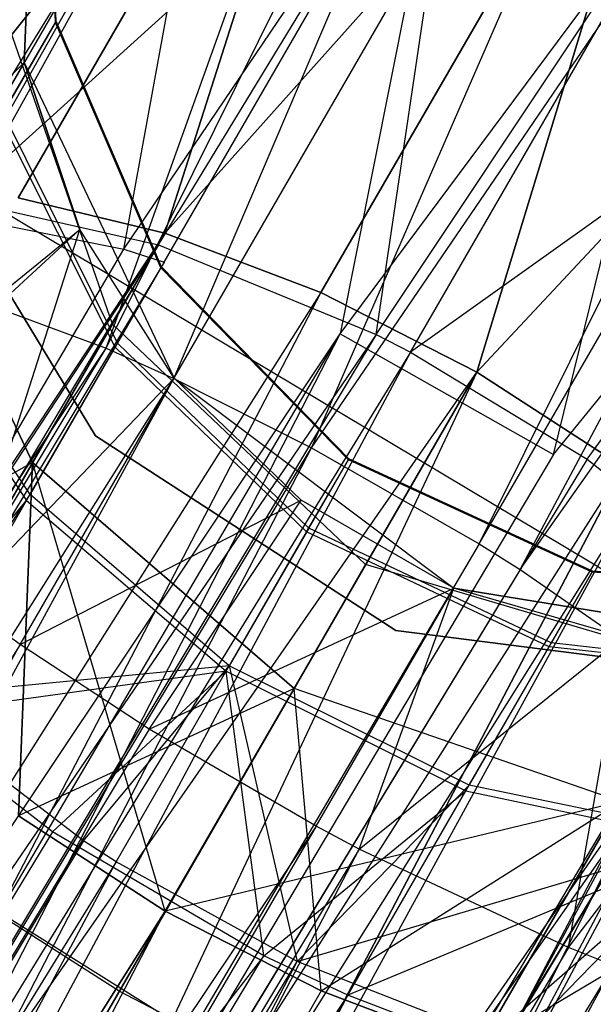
# Model space of a CAD drawing. Extents: x 0.3 to 7.1, y -3.38 to 3.38.
# Tile 84 of 256: x 2.85 to 2.93, y -1.45 to -1.31. Entities that reach past the tile are written whole.
import ezdxf

# ---------------------------------------------------------------- set-up
doc = ezdxf.new("R2010")
doc.units = 0
doc.header["$LTSCALE"] = 2.54
doc.layers.get('0').update_dxf_attribs({"linetype": 'CONTINUOUS'})

# ---------------------------------------------------------------- blocks, each defined once
blk = doc.blocks.new('SINGLES_AVVSTL_STL')
at = {"color": 0}
for p, q in [((2.85952, -1.35823, 61.3357), (2.93823, -1.1994, 61.34243)), ((2.85952, -1.35823, 61.3357), (2.93823, -1.1994, 61.34243)), ((2.86876, -1.36239, 61.33123), (2.93823, -1.1994, 61.34243)), ((2.86876, -1.36239, 61.33123), (2.93823, -1.1994, 61.34243)), ((2.86876, -1.36239, 61.33123), (2.96232, -1.20037, 61.33122)), ((2.86876, -1.36239, 61.33123), (2.96232, -1.20037, 61.33122)), ((2.88762, -1.37184, 61.32577), (2.96232, -1.20037, 61.33122)), ((2.88762, -1.37184, 61.32577), (2.96232, -1.20037, 61.33122)), ((2.91461, -1.20422, 61.35841), (2.83156, -1.34804, 61.35842)), ((2.91461, -1.20422, 61.35841), (2.83156, -1.34804, 61.35842)), ((2.83457, -1.34892, 61.35514), (2.91461, -1.20422, 61.35841)), ((2.83457, -1.34892, 61.35514), (2.91461, -1.20422, 61.35841)), ((2.85952, -1.35823, 61.3357), (2.91461, -1.20422, 61.35841)), ((2.85952, -1.35823, 61.3357), (2.91461, -1.20422, 61.35841)), ((2.88762, -1.37184, 61.32577), (2.99628, -1.21247, 61.32472)), ((2.88762, -1.37184, 61.32577), (2.99628, -1.21247, 61.32472)), ((2.91058, -1.38502, 61.32545), (2.99628, -1.21247, 61.32472)), ((2.91058, -1.38502, 61.32545), (2.99628, -1.21247, 61.32472)), ((2.91058, -1.38502, 61.32545), (3.00635, -1.21913, 61.32545)), ((2.91058, -1.38502, 61.32545), (3.00635, -1.21913, 61.32545)), ((2.91618, -1.38852, 61.32648), (3.00635, -1.21913, 61.32545)), ((2.91618, -1.38852, 61.32648), (3.00635, -1.21913, 61.32545)), ((2.91618, -1.38852, 61.32648), (3.02374, -1.23583, 61.33122)), ((2.91618, -1.38852, 61.32648), (3.02374, -1.23583, 61.33122)), ((2.89588, -1.25374, 20.17199), (2.82977, -1.33628, 20.11213)), ((2.89588, -1.25374, 20.17199), (2.82977, -1.33628, 20.11213)), ((2.82977, -1.33628, 20.57673), (2.89588, -1.25374, 20.51688)), ((2.82977, -1.33628, 20.57673), (2.89588, -1.25374, 20.51688)), ((2.89588, -1.25374, 20.17199), (2.84746, -1.33761, 20.09581)), ((2.89588, -1.25374, 20.17199), (2.84746, -1.33761, 20.09581)), ((2.84746, -1.33761, 20.59306), (2.89588, -1.25374, 20.51688)), ((2.84746, -1.33761, 20.59306), (2.89588, -1.25374, 20.51688)), ((2.89588, -1.25374, 20.17199), (2.86756, -1.34248, 20.08342)), ((2.89588, -1.25374, 20.17199), (2.86756, -1.34248, 20.08342)), ((2.86756, -1.34248, 20.60545), (2.89588, -1.25374, 20.51688)), ((2.86756, -1.34248, 20.60545), (2.89588, -1.25374, 20.51688)), ((2.94124, -1.25993, 20.15803), (2.86756, -1.34248, 20.08342)), ((2.94124, -1.25993, 20.15803), (2.86756, -1.34248, 20.08342)), ((2.86756, -1.34248, 20.60545), (2.94124, -1.25993, 20.53083)), ((2.86756, -1.34248, 20.60545), (2.94124, -1.25993, 20.53083)), ((2.94124, -1.25993, 20.15803), (2.8889, -1.35059, 20.07569)), ((2.94124, -1.25993, 20.15803), (2.8889, -1.35059, 20.07569)), ((2.8889, -1.35059, 20.61318), (2.94124, -1.25993, 20.53083)), ((2.8889, -1.35059, 20.61318), (2.94124, -1.25993, 20.53083)), ((2.94124, -1.25993, 20.15803), (2.91025, -1.36148, 20.07306)), ((2.94124, -1.25993, 20.15803), (2.91025, -1.36148, 20.07306)), ((2.91025, -1.36148, 20.61581), (2.94124, -1.25993, 20.53083)), ((2.91025, -1.36148, 20.61581), (2.94124, -1.25993, 20.53083)), ((2.85022, -1.27125, 61.75081), (2.8483, -1.31908, 61.75081)), ((2.8483, -1.31908, 61.49103), (2.85022, -1.27125, 61.44865)), ((2.85022, -1.27125, 61.75081), (2.8483, -1.31908, 61.75081)), ((2.8483, -1.31908, 61.49103), (2.85022, -1.27125, 61.44865)), ((2.8394, -1.3379, 54.47771), (2.87574, -1.27345, 54.52513)), ((2.8394, -1.3379, 54.47771), (2.87574, -1.27345, 54.52513)), ((2.83525, -1.3393, 54.97045), (2.8746, -1.27542, 54.92718)), ((2.83525, -1.3393, 54.97045), (2.8746, -1.27542, 54.92718)), ((2.90848, -1.27539, 54.50856), (2.8394, -1.3379, 54.47771)), ((2.90848, -1.27539, 54.50856), (2.8394, -1.3379, 54.47771)), ((2.86192, -1.34466, 54.99012), (2.8746, -1.27542, 54.92718)), ((2.86192, -1.34466, 54.99012), (2.8746, -1.27542, 54.92718)), ((2.86668, -1.34406, 54.45911), (2.90848, -1.27539, 54.50856)), ((2.86668, -1.34406, 54.45911), (2.90848, -1.27539, 54.50856)), ((2.89645, -1.35635, 54.44963), (2.90848, -1.27539, 54.50856)), ((2.89645, -1.35635, 54.44963), (2.90848, -1.27539, 54.50856)), ((2.85256, -1.3136, 54.7455), (2.85124, -1.27719, 54.75029)), ((2.85256, -1.3136, 54.7455), (2.85124, -1.27719, 54.75029)), ((2.85265, -1.31344, 54.70604), (2.85135, -1.27699, 54.70154)), ((2.85265, -1.31344, 54.70604), (2.85135, -1.27699, 54.70154)), ((2.86192, -1.34466, 54.99012), (2.90725, -1.27752, 54.94391)), ((2.86192, -1.34466, 54.99012), (2.90725, -1.27752, 54.94391)), ((2.86747, -1.34643, 54.99293), (2.90725, -1.27752, 54.94391)), ((2.86747, -1.34643, 54.99293), (2.90725, -1.27752, 54.94391)), ((2.90725, -1.27752, 54.94391), (2.89153, -1.35625, 55.00088)), ((2.90725, -1.27752, 54.94391), (2.89153, -1.35625, 55.00088)), ((2.9827, -1.28386, 20.15803), (2.91025, -1.36148, 20.07306)), ((2.9827, -1.28386, 20.15803), (2.91025, -1.36148, 20.07306)), ((2.91025, -1.36148, 20.61581), (2.9827, -1.28386, 20.53083)), ((2.91025, -1.36148, 20.61581), (2.9827, -1.28386, 20.53083)), ((2.89645, -1.35635, 54.44963), (2.94243, -1.28728, 54.50104)), ((2.89645, -1.35635, 54.44963), (2.94243, -1.28728, 54.50104)), ((2.90116, -1.35877, 54.44905), (2.94243, -1.28728, 54.50104)), ((2.90116, -1.35877, 54.44905), (2.94243, -1.28728, 54.50104)), ((2.89153, -1.35625, 55.00088), (2.94116, -1.28949, 54.95151)), ((2.89153, -1.35625, 55.00088), (2.94116, -1.28949, 54.95151)), ((2.92074, -1.37279, 55.00151), (2.94116, -1.28949, 54.95151)), ((2.92074, -1.37279, 55.00151), (2.94116, -1.28949, 54.95151)), ((2.973, -1.30753, 54.50357), (2.90116, -1.35877, 54.44905)), ((2.973, -1.30753, 54.50357), (2.90116, -1.35877, 54.44905)), ((2.92536, -1.37341, 54.45034), (2.973, -1.30753, 54.50357)), ((2.92536, -1.37341, 54.45034), (2.973, -1.30753, 54.50357)), ((2.86036, -1.35494, 20.31945), (2.8448, -1.31024, 20.31234)), ((2.86036, -1.35494, 20.36942), (2.8448, -1.31024, 20.37653)), ((2.86036, -1.35494, 20.31945), (2.8448, -1.31024, 20.31234)), ((2.86036, -1.35494, 20.36942), (2.8448, -1.31024, 20.37653)), ((2.92074, -1.37279, 55.00151), (2.97174, -1.30971, 54.94895)), ((2.92074, -1.37279, 55.00151), (2.97174, -1.30971, 54.94895)), ((2.84502, -1.32665, 54.78948), (2.85256, -1.3136, 54.7455)), ((2.84502, -1.32665, 54.78948), (2.85256, -1.3136, 54.7455)), ((2.85265, -1.31344, 54.70604), (2.84541, -1.32598, 54.66225)), ((2.85265, -1.31344, 54.70604), (2.84541, -1.32598, 54.66225)), ((2.85256, -1.3136, 54.7455), (2.85265, -1.31344, 54.70604)), ((2.85256, -1.3136, 54.7455), (2.85265, -1.31344, 54.70604)), ((2.86701, -1.34722, 54.7421), (2.85256, -1.3136, 54.7455)), ((2.86701, -1.34722, 54.7421), (2.85256, -1.3136, 54.7455)), ((2.86709, -1.34708, 54.70923), (2.85265, -1.31344, 54.70604)), ((2.86709, -1.34708, 54.70923), (2.85265, -1.31344, 54.70604)), ((2.80552, -1.361, 61.46633), (2.8483, -1.31908, 61.49103)), ((2.80552, -1.361, 61.46633), (2.8483, -1.31908, 61.49103)), ((2.81668, -1.37382, 61.49102), (2.8483, -1.31908, 61.49103)), ((2.81668, -1.37382, 61.49102), (2.8483, -1.31908, 61.49103)), ((2.8483, -1.31908, 61.75081), (2.86882, -1.36232, 61.75081)), ((2.85593, -1.34195, 61.50702), (2.8483, -1.31908, 61.49103)), ((2.8483, -1.31908, 61.75081), (2.86882, -1.36232, 61.75081)), ((2.8483, -1.31908, 61.75081), (2.85593, -1.34195, 61.50702)), ((2.8483, -1.31908, 61.75081), (2.85593, -1.34195, 61.50702)), ((2.8483, -1.31908, 61.75081), (2.8483, -1.31908, 61.49103)), ((2.85593, -1.34195, 61.50702), (2.8483, -1.31908, 61.49103)), ((2.8483, -1.31908, 61.75081), (2.8483, -1.31908, 61.49103)), ((2.82154, -1.3252, 5.1494), (2.94385, -1.39828, 5.1494)), ((2.82154, -1.3252, 5.1494), (2.94385, -1.39828, 5.1494)), ((2.86074, -1.35808, 54.77874), (2.84502, -1.32665, 54.78948)), ((2.86074, -1.35808, 54.77874), (2.84502, -1.32665, 54.78948)), ((2.86106, -1.35753, 54.67275), (2.84541, -1.32598, 54.66225)), ((2.86106, -1.35753, 54.67275), (2.84541, -1.32598, 54.66225)), ((2.85807, -1.37022, 61.72336), (2.83264, -1.32839, 61.72336)), ((2.83264, -1.32839, 61.52336), (2.85807, -1.37022, 61.52336)), ((2.83264, -1.32839, 61.52336), (2.85807, -1.37022, 61.52336)), ((2.85807, -1.37022, 61.72336), (2.83264, -1.32839, 61.72336)), ((2.84945, -1.37385, 20.27451), (2.83078, -1.33453, 20.25459)), ((2.83078, -1.33453, 20.43428), (2.84945, -1.37385, 20.41436)), ((2.84945, -1.37385, 20.27451), (2.83078, -1.33453, 20.25459)), ((2.83078, -1.33453, 20.43428), (2.84945, -1.37385, 20.41436)), ((2.8394, -1.3379, 54.47771), (2.86668, -1.34406, 54.45911)), ((2.8394, -1.3379, 54.47771), (2.86668, -1.34406, 54.45911)), ((2.86756, -1.34248, 20.08342), (2.84746, -1.33761, 20.09581)), ((2.84746, -1.33761, 20.59306), (2.86756, -1.34248, 20.60545)), ((2.86756, -1.34248, 20.08342), (2.84746, -1.33761, 20.09581)), ((2.84746, -1.33761, 20.59306), (2.86756, -1.34248, 20.60545)), ((2.83525, -1.3393, 54.97045), (2.86192, -1.34466, 54.99012)), ((2.83525, -1.3393, 54.97045), (2.86192, -1.34466, 54.99012)), ((2.86756, -1.34248, 20.60545), (2.55333, -1.81509, 20.91834)), ((2.86756, -1.34248, 20.60545), (2.55333, -1.81509, 20.91834)), ((2.86756, -1.34248, 20.08342), (2.59417, -1.816, 19.74558)), ((2.86756, -1.34248, 20.08342), (2.59417, -1.816, 19.74558)), ((2.86756, -1.34248, 20.60545), (2.59417, -1.816, 20.94329)), ((2.86756, -1.34248, 20.60545), (2.59417, -1.816, 20.94329)), ((2.81668, -1.37382, 61.49102), (2.85593, -1.34195, 61.50702)), ((2.81668, -1.37382, 61.49102), (2.85593, -1.34195, 61.50702)), ((2.81893, -1.37597, 61.49429), (2.85593, -1.34195, 61.50702)), ((2.81893, -1.37597, 61.49429), (2.85593, -1.34195, 61.50702)), ((2.83952, -1.39289, 61.51375), (2.85593, -1.34195, 61.50702)), ((2.83952, -1.39289, 61.51375), (2.85593, -1.34195, 61.50702)), ((2.86882, -1.36232, 61.51823), (2.85593, -1.34195, 61.50702)), ((2.86882, -1.36232, 61.75081), (2.85593, -1.34195, 61.50702)), ((2.86882, -1.36232, 61.51823), (2.85593, -1.34195, 61.50702)), ((2.86882, -1.36232, 61.75081), (2.85593, -1.34195, 61.50702)), ((2.8889, -1.35059, 20.07569), (2.86756, -1.34248, 20.08342)), ((2.86756, -1.34248, 20.60545), (2.8889, -1.35059, 20.61318)), ((2.8889, -1.35059, 20.07569), (2.86756, -1.34248, 20.08342)), ((2.86756, -1.34248, 20.60545), (2.8889, -1.35059, 20.61318)), ((2.86668, -1.34406, 54.45911), (2.56992, -1.79481, 54.16001)), ((2.86668, -1.34406, 54.45911), (2.56992, -1.79481, 54.16001)), ((2.86668, -1.34406, 54.45911), (2.597, -1.79532, 54.14302)), ((2.86668, -1.34406, 54.45911), (2.597, -1.79532, 54.14302)), ((2.86668, -1.34406, 54.45911), (2.89645, -1.35635, 54.44963)), ((2.86668, -1.34406, 54.45911), (2.89645, -1.35635, 54.44963)), ((2.58579, -1.81473, 55.32462), (2.86192, -1.34466, 54.99012)), ((2.58579, -1.81473, 55.32462), (2.86192, -1.34466, 54.99012)), ((2.86192, -1.34466, 54.99012), (2.86747, -1.34643, 54.99293)), ((2.86192, -1.34466, 54.99012), (2.86747, -1.34643, 54.99293)), ((2.86747, -1.34643, 54.99293), (2.58579, -1.81473, 55.32462)), ((2.86747, -1.34643, 54.99293), (2.58579, -1.81473, 55.32462)), ((2.86074, -1.35808, 54.77874), (2.86701, -1.34722, 54.7421)), ((2.86074, -1.35808, 54.77874), (2.86701, -1.34722, 54.7421)), ((2.86709, -1.34708, 54.70923), (2.86106, -1.35753, 54.67275)), ((2.86709, -1.34708, 54.70923), (2.86106, -1.35753, 54.67275)), ((2.86701, -1.34722, 54.7421), (2.86709, -1.34708, 54.70923)), ((2.86701, -1.34722, 54.7421), (2.86709, -1.34708, 54.70923)), ((2.89266, -1.3735, 54.74056), (2.86701, -1.34722, 54.7421)), ((2.89266, -1.3735, 54.74056), (2.86701, -1.34722, 54.7421)), ((2.89273, -1.37337, 54.71069), (2.86709, -1.34708, 54.70923)), ((2.89273, -1.37337, 54.71069), (2.86709, -1.34708, 54.70923)), ((2.83457, -1.34892, 61.35514), (2.85952, -1.35823, 61.3357)), ((2.83457, -1.34892, 61.35514), (2.85952, -1.35823, 61.3357)), ((2.8889, -1.35059, 20.07569), (2.59417, -1.816, 19.74558)), ((2.8889, -1.35059, 20.07569), (2.59417, -1.816, 19.74558)), ((2.8889, -1.35059, 20.61318), (2.59417, -1.816, 20.94329)), ((2.8889, -1.35059, 20.61318), (2.59417, -1.816, 20.94329)), ((2.8889, -1.35059, 20.07569), (2.63795, -1.83311, 19.73658)), ((2.8889, -1.35059, 20.07569), (2.63795, -1.83311, 19.73658)), ((2.84909, -1.37827, 54.6425), (2.83104, -1.35088, 54.62593)), ((2.84909, -1.37827, 54.6425), (2.83104, -1.35088, 54.62593)), ((2.91025, -1.36148, 20.07306), (2.8889, -1.35059, 20.07569)), ((2.8889, -1.35059, 20.61318), (2.91025, -1.36148, 20.61581)), ((2.91025, -1.36148, 20.07306), (2.8889, -1.35059, 20.07569)), ((2.8889, -1.35059, 20.61318), (2.91025, -1.36148, 20.61581)), ((2.83047, -1.35185, 54.82537), (2.84862, -1.37908, 54.80864)), ((2.83047, -1.35185, 54.82537), (2.84862, -1.37908, 54.80864)), ((2.86036, -1.35494, 20.31945), (2.84945, -1.37385, 20.27451)), ((2.86036, -1.35494, 20.31945), (2.84945, -1.37385, 20.27451)), ((2.84945, -1.37385, 20.41436), (2.86036, -1.35494, 20.36942)), ((2.84945, -1.37385, 20.41436), (2.86036, -1.35494, 20.36942)), ((2.89503, -1.38784, 20.32202), (2.86036, -1.35494, 20.31945)), ((2.89503, -1.38784, 20.36685), (2.86036, -1.35494, 20.36942)), ((2.86036, -1.35494, 20.36942), (2.86036, -1.35494, 20.31945)), ((2.89503, -1.38784, 20.32202), (2.86036, -1.35494, 20.31945)), ((2.86036, -1.35494, 20.36942), (2.86036, -1.35494, 20.31945)), ((2.89503, -1.38784, 20.36685), (2.86036, -1.35494, 20.36942)), ((2.58579, -1.81473, 55.32462), (2.89153, -1.35625, 55.00088)), ((2.58579, -1.81473, 55.32462), (2.89153, -1.35625, 55.00088)), ((2.89645, -1.35635, 54.44963), (2.597, -1.79532, 54.14302)), ((2.89645, -1.35635, 54.44963), (2.597, -1.79532, 54.14302)), ((2.61676, -1.82311, 55.33508), (2.89153, -1.35625, 55.00088)), ((2.61676, -1.82311, 55.33508), (2.89153, -1.35625, 55.00088)), ((2.89645, -1.35635, 54.44963), (2.62791, -1.8038, 54.13249)), ((2.89645, -1.35635, 54.44963), (2.62791, -1.8038, 54.13249)), ((2.64457, -1.83741, 55.337), (2.89153, -1.35625, 55.00088)), ((2.64457, -1.83741, 55.337), (2.89153, -1.35625, 55.00088)), ((2.89153, -1.35625, 55.00088), (2.92074, -1.37279, 55.00151)), ((2.89153, -1.35625, 55.00088), (2.92074, -1.37279, 55.00151)), ((2.89645, -1.35635, 54.44963), (2.90116, -1.35877, 54.44905)), ((2.89645, -1.35635, 54.44963), (2.90116, -1.35877, 54.44905)), ((2.86106, -1.35753, 54.67275), (2.84909, -1.37827, 54.6425)), ((2.86106, -1.35753, 54.67275), (2.84909, -1.37827, 54.6425)), ((2.88725, -1.38287, 54.67753), (2.86106, -1.35753, 54.67275)), ((2.88725, -1.38287, 54.67753), (2.86106, -1.35753, 54.67275)), ((2.57855, -1.77986, 61.05786), (2.85952, -1.35823, 61.3357)), ((2.57855, -1.77986, 61.05786), (2.85952, -1.35823, 61.3357)), ((2.60556, -1.78049, 61.04077), (2.85952, -1.35823, 61.3357)), ((2.60556, -1.78049, 61.04077), (2.85952, -1.35823, 61.3357)), ((2.90116, -1.35877, 54.44905), (2.62791, -1.8038, 54.13249)), ((2.90116, -1.35877, 54.44905), (2.62791, -1.8038, 54.13249)), ((2.90116, -1.35877, 54.44905), (2.65571, -1.81811, 54.13054)), ((2.90116, -1.35877, 54.44905), (2.65571, -1.81811, 54.13054)), ((2.84862, -1.37908, 54.80864), (2.86074, -1.35808, 54.77874)), ((2.84862, -1.37908, 54.80864), (2.86074, -1.35808, 54.77874)), ((2.85952, -1.35823, 61.3357), (2.86876, -1.36239, 61.33123)), ((2.85952, -1.35823, 61.3357), (2.86876, -1.36239, 61.33123)), ((2.88695, -1.38337, 54.77386), (2.86074, -1.35808, 54.77874)), ((2.88695, -1.38337, 54.77386), (2.86074, -1.35808, 54.77874)), ((2.90116, -1.35877, 54.44905), (2.92536, -1.37341, 54.45034)), ((2.90116, -1.35877, 54.44905), (2.92536, -1.37341, 54.45034)), ((2.59417, -1.816, 20.94329), (2.91025, -1.36148, 20.61581)), ((2.59417, -1.816, 20.94329), (2.91025, -1.36148, 20.61581)), ((2.63795, -1.83311, 19.73658), (2.91025, -1.36148, 20.07306)), ((2.63795, -1.83311, 19.73658), (2.91025, -1.36148, 20.07306)), ((2.91025, -1.36148, 20.61581), (2.63795, -1.83311, 20.95229)), ((2.91025, -1.36148, 20.61581), (2.63795, -1.83311, 20.95229)), ((2.91025, -1.36148, 20.07306), (2.67466, -1.86248, 19.74558)), ((2.91025, -1.36148, 20.07306), (2.67466, -1.86248, 19.74558)), ((2.93035, -1.37452, 20.07569), (2.91025, -1.36148, 20.07306)), ((2.91025, -1.36148, 20.61581), (2.93035, -1.37452, 20.61318)), ((2.93035, -1.37452, 20.07569), (2.91025, -1.36148, 20.07306)), ((2.91025, -1.36148, 20.61581), (2.93035, -1.37452, 20.61318)), ((2.60556, -1.78049, 61.04077), (2.86876, -1.36239, 61.33123)), ((2.60556, -1.78049, 61.04077), (2.86876, -1.36239, 61.33123)), ((2.63644, -1.78903, 61.03018), (2.86876, -1.36239, 61.33123)), ((2.63644, -1.78903, 61.03018), (2.86876, -1.36239, 61.33123)), ((2.83952, -1.39289, 61.51375), (2.86882, -1.36232, 61.51823)), ((2.83952, -1.39289, 61.51375), (2.86882, -1.36232, 61.51823)), ((2.84774, -1.39879, 61.51822), (2.86882, -1.36232, 61.51823)), ((2.84774, -1.39879, 61.51822), (2.86882, -1.36232, 61.51823)), ((2.86876, -1.36239, 61.33123), (2.88762, -1.37184, 61.32577)), ((2.86876, -1.36239, 61.33123), (2.88762, -1.37184, 61.32577)), ((2.86882, -1.36232, 61.75081), (2.90708, -1.39107, 61.75081)), ((2.8862, -1.37902, 61.52399), (2.86882, -1.36232, 61.51823)), ((2.86882, -1.36232, 61.75081), (2.90708, -1.39107, 61.75081)), ((2.86882, -1.36232, 61.75081), (2.8862, -1.37902, 61.52399)), ((2.86882, -1.36232, 61.75081), (2.8862, -1.37902, 61.52399)), ((2.86882, -1.36232, 61.75081), (2.86882, -1.36232, 61.51823)), ((2.8862, -1.37902, 61.52399), (2.86882, -1.36232, 61.51823)), ((2.86882, -1.36232, 61.75081), (2.86882, -1.36232, 61.51823)), ((2.8613, -1.44626, 61.88777), (2.73843, -1.36798, 61.88777)), ((2.8613, -1.44626, 61.88777), (2.73843, -1.36798, 61.88777)), ((2.89914, -1.39687, 61.72336), (2.85807, -1.37022, 61.72336)), ((2.85807, -1.37022, 61.52336), (2.89914, -1.39687, 61.52336)), ((2.85807, -1.37022, 61.52336), (2.89914, -1.39687, 61.52336)), ((2.85807, -1.37022, 61.52336), (2.85807, -1.37022, 61.72336)), ((2.89914, -1.39687, 61.72336), (2.85807, -1.37022, 61.72336)), ((2.85807, -1.37022, 61.52336), (2.85807, -1.37022, 61.72336)), ((2.63644, -1.78903, 61.03018), (2.88762, -1.37184, 61.32577)), ((2.63644, -1.78903, 61.03018), (2.88762, -1.37184, 61.32577)), ((2.66423, -1.80336, 61.02822), (2.88762, -1.37184, 61.32577)), ((2.66423, -1.80336, 61.02822), (2.88762, -1.37184, 61.32577)), ((2.88762, -1.37184, 61.32577), (2.91058, -1.38502, 61.32545)), ((2.88762, -1.37184, 61.32577), (2.91058, -1.38502, 61.32545)), ((2.92074, -1.37279, 55.00151), (2.64457, -1.83741, 55.337)), ((2.92074, -1.37279, 55.00151), (2.64457, -1.83741, 55.337)), ((2.92536, -1.37341, 54.45034), (2.65571, -1.81811, 54.13054)), ((2.92536, -1.37341, 54.45034), (2.65571, -1.81811, 54.13054)), ((2.84945, -1.37385, 20.27451), (2.81555, -1.39288, 20.23123)), ((2.84945, -1.37385, 20.27451), (2.81555, -1.39288, 20.23123)), ((2.84945, -1.37385, 20.27451), (2.82981, -1.40786, 20.24362)), ((2.84945, -1.37385, 20.27451), (2.82981, -1.40786, 20.24362)), ((2.82981, -1.40786, 20.44525), (2.84945, -1.37385, 20.41436)), ((2.82981, -1.40786, 20.44525), (2.84945, -1.37385, 20.41436)), ((2.84945, -1.37385, 20.27451), (2.84751, -1.42228, 20.25135)), ((2.84945, -1.37385, 20.27451), (2.84751, -1.42228, 20.25135)), ((2.84751, -1.42228, 20.43752), (2.84945, -1.37385, 20.41436)), ((2.84751, -1.42228, 20.43752), (2.84945, -1.37385, 20.41436)), ((2.88523, -1.40481, 20.28169), (2.84945, -1.37385, 20.27451)), ((2.84945, -1.37385, 20.41436), (2.88523, -1.40481, 20.40718)), ((2.86761, -1.43532, 20.43489), (2.84945, -1.37385, 20.41436)), ((2.86761, -1.43532, 20.43489), (2.84945, -1.37385, 20.41436)), ((2.88523, -1.40481, 20.28169), (2.84945, -1.37385, 20.27451)), ((2.84945, -1.37385, 20.41436), (2.88523, -1.40481, 20.40718)), ((2.88695, -1.38337, 54.77386), (2.89266, -1.3735, 54.74056)), ((2.88695, -1.38337, 54.77386), (2.89266, -1.3735, 54.74056)), ((2.89273, -1.37337, 54.71069), (2.88725, -1.38287, 54.67753)), ((2.89273, -1.37337, 54.71069), (2.88725, -1.38287, 54.67753)), ((2.89266, -1.3735, 54.74056), (2.89273, -1.37337, 54.71069)), ((2.89266, -1.3735, 54.74056), (2.89273, -1.37337, 54.71069)), ((2.92602, -1.38889, 54.74108), (2.89266, -1.3735, 54.74056)), ((2.92602, -1.38889, 54.74108), (2.89266, -1.3735, 54.74056)), ((2.92609, -1.38877, 54.7102), (2.89273, -1.37337, 54.71069)), ((2.92609, -1.38877, 54.7102), (2.89273, -1.37337, 54.71069)), ((2.92536, -1.37341, 54.45034), (2.95015, -1.3933, 54.46114)), ((2.92536, -1.37341, 54.45034), (2.95015, -1.3933, 54.46114)), ((2.63795, -1.83311, 20.95229), (2.93035, -1.37452, 20.61318)), ((2.63795, -1.83311, 20.95229), (2.93035, -1.37452, 20.61318)), ((2.93035, -1.37452, 20.07569), (2.67466, -1.86248, 19.74558)), ((2.93035, -1.37452, 20.07569), (2.67466, -1.86248, 19.74558)), ((2.67466, -1.86248, 20.94329), (2.93035, -1.37452, 20.61318)), ((2.67466, -1.86248, 20.94329), (2.93035, -1.37452, 20.61318)), ((2.74991, -1.37595, 61.96777), (2.87169, -1.45221, 61.96777)), ((2.74991, -1.37595, 61.96777), (2.87169, -1.45221, 61.96777)), ((2.82729, -1.40465, 54.83162), (2.84862, -1.37908, 54.80864)), ((2.82729, -1.40465, 54.83162), (2.84862, -1.37908, 54.80864)), ((2.83087, -1.40609, 54.62116), (2.84909, -1.37827, 54.6425)), ((2.83087, -1.40609, 54.62116), (2.84909, -1.37827, 54.6425)), ((2.8316, -1.40855, 54.82881), (2.84862, -1.37908, 54.80864)), ((2.8316, -1.40855, 54.82881), (2.84862, -1.37908, 54.80864)), ((2.84774, -1.39879, 61.51822), (2.8862, -1.37902, 61.52399)), ((2.84774, -1.39879, 61.51822), (2.8862, -1.37902, 61.52399)), ((2.84862, -1.37908, 54.80864), (2.87593, -1.40246, 54.80104)), ((2.84862, -1.37908, 54.80864), (2.87593, -1.40246, 54.80104)), ((2.87636, -1.40172, 54.65002), (2.84909, -1.37827, 54.6425)), ((2.87636, -1.40172, 54.65002), (2.84909, -1.37827, 54.6425)), ((2.8654, -1.4104, 61.52368), (2.8862, -1.37902, 61.52399)), ((2.8654, -1.4104, 61.52368), (2.8862, -1.37902, 61.52399)), ((2.90708, -1.39107, 61.52399), (2.8862, -1.37902, 61.52399)), ((2.90708, -1.39107, 61.75081), (2.8862, -1.37902, 61.52399)), ((2.90708, -1.39107, 61.52399), (2.8862, -1.37902, 61.52399)), ((2.90708, -1.39107, 61.75081), (2.8862, -1.37902, 61.52399)), ((2.93112, -1.38006, 54.99902), (2.64457, -1.83741, 55.337)), ((2.93112, -1.38006, 54.99902), (2.64457, -1.83741, 55.337)), ((2.93112, -1.38006, 54.99902), (2.67015, -1.85803, 55.33057)), ((2.93112, -1.38006, 54.99902), (2.67015, -1.85803, 55.33057)), ((2.87593, -1.40246, 54.80104), (2.88695, -1.38337, 54.77386)), ((2.87593, -1.40246, 54.80104), (2.88695, -1.38337, 54.77386)), ((2.88725, -1.38287, 54.67753), (2.87636, -1.40172, 54.65002)), ((2.88725, -1.38287, 54.67753), (2.87636, -1.40172, 54.65002)), ((2.92013, -1.3991, 54.7755), (2.88695, -1.38337, 54.77386)), ((2.92013, -1.3991, 54.7755), (2.88695, -1.38337, 54.77386)), ((2.92043, -1.39858, 54.67592), (2.88725, -1.38287, 54.67753)), ((2.92043, -1.39858, 54.67592), (2.88725, -1.38287, 54.67753)), ((2.91058, -1.38502, 61.32545), (2.66423, -1.80336, 61.02822)), ((2.91058, -1.38502, 61.32545), (2.66423, -1.80336, 61.02822)), ((2.91058, -1.38502, 61.32545), (2.91618, -1.38852, 61.32648)), ((2.91058, -1.38502, 61.32545), (2.91618, -1.38852, 61.32648)), ((2.91618, -1.38852, 61.32648), (2.66423, -1.80336, 61.02822)), ((2.91618, -1.38852, 61.32648), (2.66423, -1.80336, 61.02822)), ((2.88523, -1.40481, 20.28169), (2.89503, -1.38784, 20.32202)), ((2.89503, -1.38784, 20.36685), (2.88523, -1.40481, 20.40718)), ((2.88523, -1.40481, 20.28169), (2.89503, -1.38784, 20.32202)), ((2.89503, -1.38784, 20.36685), (2.88523, -1.40481, 20.40718)), ((2.89503, -1.38784, 20.32202), (2.89503, -1.38784, 20.36685)), ((2.94085, -1.40141, 20.31945), (2.89503, -1.38784, 20.32202)), ((2.94085, -1.40141, 20.36942), (2.89503, -1.38784, 20.36685)), ((2.89503, -1.38784, 20.32202), (2.89503, -1.38784, 20.36685)), ((2.94085, -1.40141, 20.31945), (2.89503, -1.38784, 20.32202)), ((2.94085, -1.40141, 20.36942), (2.89503, -1.38784, 20.36685)), ((2.91618, -1.38852, 61.32648), (2.94221, -1.40664, 61.33827)), ((2.91618, -1.38852, 61.32648), (2.94221, -1.40664, 61.33827)), ((2.92609, -1.38877, 54.7102), (2.92043, -1.39858, 54.67592)), ((2.92609, -1.38877, 54.7102), (2.92043, -1.39858, 54.67592)), ((2.92602, -1.38889, 54.74108), (2.92609, -1.38877, 54.7102)), ((2.92602, -1.38889, 54.74108), (2.92609, -1.38877, 54.7102)), ((2.96269, -1.39118, 54.70784), (2.92609, -1.38877, 54.7102)), ((2.96269, -1.39118, 54.70784), (2.92609, -1.38877, 54.7102)), ((2.94805, -1.38895, 20.08342), (2.67466, -1.86248, 19.74558)), ((2.94805, -1.38895, 20.08342), (2.67466, -1.86248, 19.74558)), ((2.94805, -1.38895, 20.60545), (2.67466, -1.86248, 20.94329)), ((2.94805, -1.38895, 20.60545), (2.67466, -1.86248, 20.94329)), ((2.94805, -1.38895, 20.08342), (2.69587, -1.89738, 19.77053)), ((2.94805, -1.38895, 20.08342), (2.69587, -1.89738, 19.77053)), ((2.92013, -1.3991, 54.7755), (2.92602, -1.38889, 54.74108)), ((2.92013, -1.3991, 54.7755), (2.92602, -1.38889, 54.74108)), ((2.9626, -1.39132, 54.74359), (2.92602, -1.38889, 54.74108)), ((2.9626, -1.39132, 54.74359), (2.92602, -1.38889, 54.74108)), ((2.8654, -1.4104, 61.52368), (2.90708, -1.39107, 61.52399)), ((2.8654, -1.4104, 61.52368), (2.90708, -1.39107, 61.52399)), ((2.88826, -1.42367, 61.52399), (2.90708, -1.39107, 61.52399)), ((2.88826, -1.42367, 61.52399), (2.90708, -1.39107, 61.52399)), ((2.89414, -1.4268, 61.52296), (2.90708, -1.39107, 61.52399)), ((2.89414, -1.4268, 61.52296), (2.90708, -1.39107, 61.52399)), ((2.90708, -1.39107, 61.75081), (2.95432, -1.39875, 61.75081)), ((2.93024, -1.39778, 61.51823), (2.90708, -1.39107, 61.52399)), ((2.95432, -1.39875, 61.75081), (2.90708, -1.39107, 61.52399)), ((2.93024, -1.39778, 61.51823), (2.90708, -1.39107, 61.52399)), ((2.95432, -1.39875, 61.75081), (2.90708, -1.39107, 61.52399)), ((2.90708, -1.39107, 61.75081), (2.95432, -1.39875, 61.75081)), ((2.90708, -1.39107, 61.75081), (2.90708, -1.39107, 61.52399)), ((2.90708, -1.39107, 61.75081), (2.90708, -1.39107, 61.52399)), ((2.94625, -1.39241, 54.99196), (2.67015, -1.85803, 55.33057)), ((2.94625, -1.39241, 54.99196), (2.67015, -1.85803, 55.33057)), ((2.68859, -1.88178, 55.31614), (2.94625, -1.39241, 54.99196)), ((2.68859, -1.88178, 55.31614), (2.94625, -1.39241, 54.99196)), ((2.65571, -1.81811, 54.13054), (2.95015, -1.3933, 54.46114)), ((2.65571, -1.81811, 54.13054), (2.95015, -1.3933, 54.46114)), ((2.95015, -1.3933, 54.46114), (2.68132, -1.83867, 54.13703)), ((2.95015, -1.3933, 54.46114), (2.68132, -1.83867, 54.13703)), ((2.95015, -1.3933, 54.46114), (2.69984, -1.8623, 54.15157)), ((2.95015, -1.3933, 54.46114), (2.69984, -1.8623, 54.15157)), ((2.84774, -1.39879, 61.51822), (2.83952, -1.39289, 61.51375)), ((2.84774, -1.39879, 61.51822), (2.83952, -1.39289, 61.51375)), ((2.9477, -1.40306, 61.72336), (2.89914, -1.39687, 61.72336)), ((2.89914, -1.39687, 61.52336), (2.9477, -1.40306, 61.52336)), ((2.89914, -1.39687, 61.52336), (2.9477, -1.40306, 61.52336)), ((2.89914, -1.39687, 61.52336), (2.89914, -1.39687, 61.72336)), ((2.9477, -1.40306, 61.72336), (2.89914, -1.39687, 61.72336)), ((2.89914, -1.39687, 61.52336), (2.89914, -1.39687, 61.72336)), ((2.89414, -1.4268, 61.52296), (2.93024, -1.39778, 61.51823)), ((2.89414, -1.4268, 61.52296), (2.93024, -1.39778, 61.51823)), ((2.92281, -1.4403, 61.51116), (2.93024, -1.39778, 61.51823)), ((2.92281, -1.4403, 61.51116), (2.93024, -1.39778, 61.51823)), ((2.84774, -1.39879, 61.51822), (2.55378, -1.86704, 61.17368)), ((2.84774, -1.39879, 61.51822), (2.55378, -1.86704, 61.17368)), ((2.57598, -1.88949, 61.18467), (2.84774, -1.39879, 61.51822)), ((2.57598, -1.88949, 61.18467), (2.84774, -1.39879, 61.51822)), ((2.8654, -1.4104, 61.52368), (2.84774, -1.39879, 61.51822)), ((2.8654, -1.4104, 61.52368), (2.84774, -1.39879, 61.51822)), ((2.86958, -1.5363, 4.98093), (2.94385, -1.39828, 5.1494)), ((2.86958, -1.5363, 4.98093), (2.94385, -1.39828, 5.1494)), ((2.90873, -1.41883, 54.8036), (2.92013, -1.3991, 54.7755)), ((2.90873, -1.41883, 54.8036), (2.92013, -1.3991, 54.7755)), ((2.92043, -1.39858, 54.67592), (2.90918, -1.41807, 54.64749)), ((2.92043, -1.39858, 54.67592), (2.90918, -1.41807, 54.64749)), ((2.95578, -1.40315, 54.78345), (2.92013, -1.3991, 54.7755)), ((2.95578, -1.40315, 54.78345), (2.92013, -1.3991, 54.7755)), ((2.95613, -1.40254, 54.66815), (2.92043, -1.39858, 54.67592)), ((2.95613, -1.40254, 54.66815), (2.92043, -1.39858, 54.67592)), ((2.92281, -1.4403, 61.51116), (2.95432, -1.39875, 61.50702)), ((2.92281, -1.4403, 61.51116), (2.95432, -1.39875, 61.50702)), ((2.87636, -1.40172, 54.65002), (2.83087, -1.40609, 54.62116)), ((2.87636, -1.40172, 54.65002), (2.83087, -1.40609, 54.62116)), ((2.85643, -1.42568, 54.63066), (2.87636, -1.40172, 54.65002)), ((2.85643, -1.42568, 54.63066), (2.87636, -1.40172, 54.65002)), ((2.86088, -1.42854, 54.63124), (2.87636, -1.40172, 54.65002)), ((2.86088, -1.42854, 54.63124), (2.87636, -1.40172, 54.65002)), ((2.90918, -1.41807, 54.64749), (2.87636, -1.40172, 54.65002)), ((2.87636, -1.40172, 54.65002), (2.88566, -1.44219, 54.62996)), ((2.87636, -1.40172, 54.65002), (2.88566, -1.44219, 54.62996)), ((2.90918, -1.41807, 54.64749), (2.87636, -1.40172, 54.65002)), ((2.87593, -1.40246, 54.80104), (2.8316, -1.40855, 54.82881)), ((2.87593, -1.40246, 54.80104), (2.8316, -1.40855, 54.82881)), ((2.85217, -1.42443, 54.82083), (2.87593, -1.40246, 54.80104)), ((2.85217, -1.42443, 54.82083), (2.87593, -1.40246, 54.80104)), ((2.88109, -1.44145, 54.8202), (2.87593, -1.40246, 54.80104)), ((2.87593, -1.40246, 54.80104), (2.90873, -1.41883, 54.8036)), ((2.88109, -1.44145, 54.8202), (2.87593, -1.40246, 54.80104)), ((2.87593, -1.40246, 54.80104), (2.90873, -1.41883, 54.8036)), ((2.88523, -1.40481, 20.28169), (2.84751, -1.42228, 20.25135)), ((2.88523, -1.40481, 20.28169), (2.84751, -1.42228, 20.25135)), ((2.86761, -1.43532, 20.25398), (2.88523, -1.40481, 20.28169)), ((2.88523, -1.40481, 20.40718), (2.86761, -1.43532, 20.43489)), ((2.86761, -1.43532, 20.25398), (2.88523, -1.40481, 20.28169)), ((2.88523, -1.40481, 20.40718), (2.86761, -1.43532, 20.43489)), ((2.92994, -1.42032, 20.27451), (2.88523, -1.40481, 20.28169)), ((2.92994, -1.42032, 20.27451), (2.88523, -1.40481, 20.28169)), ((2.92994, -1.42032, 20.41436), (2.88523, -1.40481, 20.40718)), ((2.92994, -1.42032, 20.41436), (2.88523, -1.40481, 20.40718)), ((2.88896, -1.44622, 20.43752), (2.88523, -1.40481, 20.40718)), ((2.88896, -1.44622, 20.43752), (2.88523, -1.40481, 20.40718)), ((2.85643, -1.42568, 54.63066), (2.83087, -1.40609, 54.62116)), ((2.85643, -1.42568, 54.63066), (2.83087, -1.40609, 54.62116)), ((2.94221, -1.40664, 61.33827), (2.66423, -1.80336, 61.02822)), ((2.94221, -1.40664, 61.33827), (2.66423, -1.80336, 61.02822)), ((2.94221, -1.40664, 61.33827), (2.68987, -1.82388, 61.03475)), ((2.94221, -1.40664, 61.33827), (2.68987, -1.82388, 61.03475)), ((2.70844, -1.84741, 61.04937), (2.94221, -1.40664, 61.33827)), ((2.70844, -1.84741, 61.04937), (2.94221, -1.40664, 61.33827)), ((2.85217, -1.42443, 54.82083), (2.8316, -1.40855, 54.82881)), ((2.85217, -1.42443, 54.82083), (2.8316, -1.40855, 54.82881)), ((2.8654, -1.4104, 61.52368), (2.57598, -1.88949, 61.18467)), ((2.8654, -1.4104, 61.52368), (2.57598, -1.88949, 61.18467)), ((2.88826, -1.42367, 61.52399), (2.8654, -1.4104, 61.52368)), ((2.88826, -1.42367, 61.52399), (2.8654, -1.4104, 61.52368)), ((2.9103, -1.45433, 20.24362), (2.97332, -1.41683, 20.25459)), ((2.9103, -1.45433, 20.24362), (2.97332, -1.41683, 20.25459)), ((2.88566, -1.44219, 54.62996), (2.90918, -1.41807, 54.64749)), ((2.88566, -1.44219, 54.62996), (2.90918, -1.41807, 54.64749)), ((2.9431, -1.4251, 54.63523), (2.90918, -1.41807, 54.64749)), ((2.9431, -1.4251, 54.63523), (2.90918, -1.41807, 54.64749)), ((2.88109, -1.44145, 54.8202), (2.90873, -1.41883, 54.8036)), ((2.88109, -1.44145, 54.8202), (2.90873, -1.41883, 54.8036)), ((2.89257, -1.44682, 54.82269), (2.90873, -1.41883, 54.8036)), ((2.89257, -1.44682, 54.82269), (2.90873, -1.41883, 54.8036)), ((2.90873, -1.41883, 54.8036), (2.94259, -1.42599, 54.81598)), ((2.90873, -1.41883, 54.8036), (2.94259, -1.42599, 54.81598)), ((2.92994, -1.42032, 20.27451), (2.86761, -1.43532, 20.25398)), ((2.92994, -1.42032, 20.27451), (2.86761, -1.43532, 20.25398)), ((2.88896, -1.44622, 20.25135), (2.92994, -1.42032, 20.27451)), ((2.88896, -1.44622, 20.25135), (2.92994, -1.42032, 20.27451)), ((2.88896, -1.44622, 20.43752), (2.92994, -1.42032, 20.41436)), ((2.88896, -1.44622, 20.43752), (2.92994, -1.42032, 20.41436)), ((2.9103, -1.45433, 20.24362), (2.92994, -1.42032, 20.27451)), ((2.9103, -1.45433, 20.24362), (2.92994, -1.42032, 20.27451)), ((2.9103, -1.45433, 20.44525), (2.92994, -1.42032, 20.41436)), ((2.9103, -1.45433, 20.44525), (2.92994, -1.42032, 20.41436)), ((2.84751, -1.42228, 20.25135), (2.86761, -1.43532, 20.25398)), ((2.86761, -1.43532, 20.43489), (2.84751, -1.42228, 20.43752)), ((2.84751, -1.42228, 20.25135), (2.86761, -1.43532, 20.25398)), ((2.86761, -1.43532, 20.43489), (2.84751, -1.42228, 20.43752)), ((2.88826, -1.42367, 61.52399), (2.57598, -1.88949, 61.18467)), ((2.88826, -1.42367, 61.52399), (2.57598, -1.88949, 61.18467)), ((2.88826, -1.42367, 61.52399), (2.60531, -1.90841, 61.18695)), ((2.88826, -1.42367, 61.52399), (2.60531, -1.90841, 61.18695)), ((2.89414, -1.4268, 61.52296), (2.88826, -1.42367, 61.52399)), ((2.89414, -1.4268, 61.52296), (2.88826, -1.42367, 61.52399)), ((2.85217, -1.42443, 54.82083), (2.69947, -1.67561, 54.98129)), ((2.85217, -1.42443, 54.82083), (2.69947, -1.67561, 54.98129)), ((2.88109, -1.44145, 54.8202), (2.85217, -1.42443, 54.82083)), ((2.88109, -1.44145, 54.8202), (2.85217, -1.42443, 54.82083)), ((2.88566, -1.44219, 54.62996), (2.9431, -1.4251, 54.63523)), ((2.88566, -1.44219, 54.62996), (2.9431, -1.4251, 54.63523)), ((2.91524, -1.45376, 54.61912), (2.9431, -1.4251, 54.63523)), ((2.91524, -1.45376, 54.61912), (2.9431, -1.4251, 54.63523)), ((2.85643, -1.42568, 54.63066), (2.56688, -1.90526, 54.2861)), ((2.85643, -1.42568, 54.63066), (2.56688, -1.90526, 54.2861)), ((2.86088, -1.42854, 54.63124), (2.85643, -1.42568, 54.63066)), ((2.86088, -1.42854, 54.63124), (2.85643, -1.42568, 54.63066)), ((2.94259, -1.42599, 54.81598), (2.89257, -1.44682, 54.82269)), ((2.94259, -1.42599, 54.81598), (2.89257, -1.44682, 54.82269)), ((2.91081, -1.45379, 54.82979), (2.94259, -1.42599, 54.81598)), ((2.91081, -1.45379, 54.82979), (2.94259, -1.42599, 54.81598)), ((2.89414, -1.4268, 61.52296), (2.60531, -1.90841, 61.18695)), ((2.89414, -1.4268, 61.52296), (2.60531, -1.90841, 61.18695)), ((2.63705, -1.92032, 61.17963), (2.89414, -1.4268, 61.52296)), ((2.63705, -1.92032, 61.17963), (2.89414, -1.4268, 61.52296)), ((2.92281, -1.4403, 61.51116), (2.89414, -1.4268, 61.52296)), ((2.92281, -1.4403, 61.51116), (2.89414, -1.4268, 61.52296)), ((2.86088, -1.42854, 54.63124), (2.56688, -1.90526, 54.2861)), ((2.86088, -1.42854, 54.63124), (2.56688, -1.90526, 54.2861)), ((2.59619, -1.9242, 54.28836), (2.86088, -1.42854, 54.63124)), ((2.59619, -1.9242, 54.28836), (2.86088, -1.42854, 54.63124)), ((2.88566, -1.44219, 54.62996), (2.86088, -1.42854, 54.63124)), ((2.88566, -1.44219, 54.62996), (2.86088, -1.42854, 54.63124)), ((2.86761, -1.43532, 20.25398), (2.5563, -1.92667, 19.89149)), ((2.86761, -1.43532, 20.25398), (2.5563, -1.92667, 19.89149)), ((2.5563, -1.92667, 20.79738), (2.86761, -1.43532, 20.43489)), ((2.5563, -1.92667, 20.79738), (2.86761, -1.43532, 20.43489)), ((2.86761, -1.43532, 20.25398), (2.59775, -1.9506, 19.89149)), ((2.86761, -1.43532, 20.25398), (2.59775, -1.9506, 19.89149)), ((2.86761, -1.43532, 20.43489), (2.59775, -1.9506, 20.79738)), ((2.86761, -1.43532, 20.43489), (2.59775, -1.9506, 20.79738)), ((2.86761, -1.43532, 20.25398), (2.88896, -1.44622, 20.25135)), ((2.88896, -1.44622, 20.43752), (2.86761, -1.43532, 20.43489)), ((2.86761, -1.43532, 20.25398), (2.88896, -1.44622, 20.25135)), ((2.88896, -1.44622, 20.43752), (2.86761, -1.43532, 20.43489)), ((2.92281, -1.4403, 61.51116), (2.63705, -1.92032, 61.17963)), ((2.92281, -1.4403, 61.51116), (2.63705, -1.92032, 61.17963)), ((2.92894, -1.44277, 61.50701), (2.92281, -1.4403, 61.51116)), ((2.92894, -1.44277, 61.50701), (2.92281, -1.4403, 61.51116)), ((2.59619, -1.9242, 54.28836), (2.88566, -1.44219, 54.62996)), ((2.59619, -1.9242, 54.28836), (2.88566, -1.44219, 54.62996)), ((2.62796, -1.93607, 54.28108), (2.88566, -1.44219, 54.62996)), ((2.62796, -1.93607, 54.28108), (2.88566, -1.44219, 54.62996)), ((2.88109, -1.44145, 54.8202), (2.69947, -1.67561, 54.98129)), ((2.88109, -1.44145, 54.8202), (2.69947, -1.67561, 54.98129)), ((2.7289, -1.69433, 54.97886), (2.88109, -1.44145, 54.8202)), ((2.7289, -1.69433, 54.97886), (2.88109, -1.44145, 54.8202)), ((2.89257, -1.44682, 54.82269), (2.88109, -1.44145, 54.8202)), ((2.89257, -1.44682, 54.82269), (2.88109, -1.44145, 54.8202)), ((2.91524, -1.45376, 54.61912), (2.88566, -1.44219, 54.62996)), ((2.91524, -1.45376, 54.61912), (2.88566, -1.44219, 54.62996)), ((2.92894, -1.44277, 61.50701), (2.63705, -1.92032, 61.17963)), ((2.92894, -1.44277, 61.50701), (2.63705, -1.92032, 61.17963)), ((2.66596, -1.92399, 61.16476), (2.92894, -1.44277, 61.50701)), ((2.66596, -1.92399, 61.16476), (2.92894, -1.44277, 61.50701)), ((2.88896, -1.44622, 20.25135), (2.59775, -1.9506, 19.89149)), ((2.88896, -1.44622, 20.25135), (2.59775, -1.9506, 19.89149)), ((2.88896, -1.44622, 20.43752), (2.59775, -1.9506, 20.79738)), ((2.88896, -1.44622, 20.43752), (2.59775, -1.9506, 20.79738)), ((2.8613, -1.44626, 61.88777), (2.84599, -1.47277, 61.88168)), ((2.8613, -1.44626, 61.88777), (2.84599, -1.47277, 61.88168)), ((2.99053, -1.51353, 61.88777), (2.8613, -1.44626, 61.88777)), ((2.99053, -1.51353, 61.88777), (2.8613, -1.44626, 61.88777)), ((2.88896, -1.44622, 20.25135), (2.9103, -1.45433, 20.24362)), ((2.9103, -1.45433, 20.44525), (2.88896, -1.44622, 20.43752)), ((2.88896, -1.44622, 20.25135), (2.9103, -1.45433, 20.24362)), ((2.9103, -1.45433, 20.44525), (2.88896, -1.44622, 20.43752)), ((2.89257, -1.44682, 54.82269), (2.7289, -1.69433, 54.97886)), ((2.89257, -1.44682, 54.82269), (2.7289, -1.69433, 54.97886)), ((2.76028, -1.70689, 54.98669), (2.89257, -1.44682, 54.82269)), ((2.76028, -1.70689, 54.98669), (2.89257, -1.44682, 54.82269)), ((2.91081, -1.45379, 54.82979), (2.89257, -1.44682, 54.82269)), ((2.91081, -1.45379, 54.82979), (2.89257, -1.44682, 54.82269))]:
    blk.add_line(p, q, dxfattribs=at)

msp = doc.modelspace()

# ---------------------------------------------------------------- block references
at = {"color": 0}
msp.add_blockref('SINGLES_AVVSTL_STL', (0, 0), dxfattribs=at)

doc.saveas('drawing.dxf')
